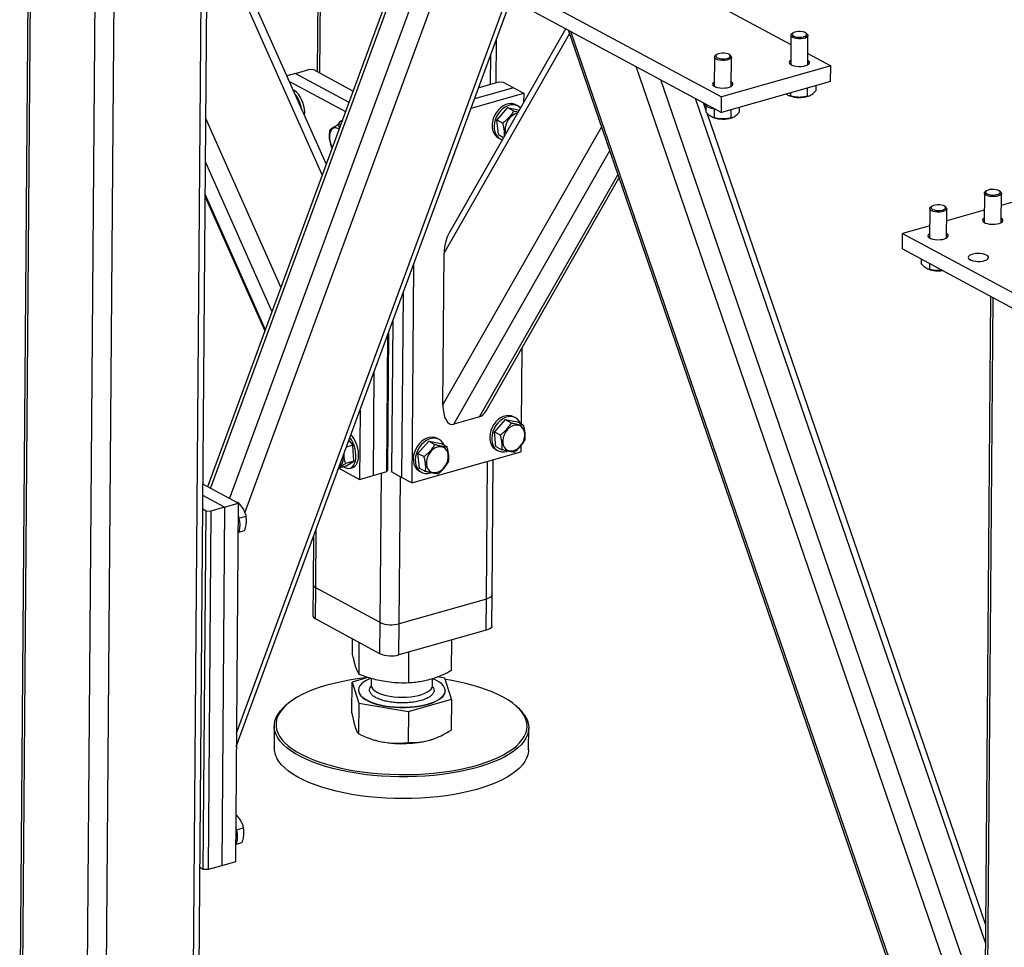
# Model space of a CAD drawing. Header units: millimetres. Extents: x 5 to 589, y 5 to 415.
# Tile 33 of 42: x 492 to 539, y 253 to 297. Entities that reach past the tile are written whole.
import ezdxf

# ---------------------------------------------------------------- set-up
doc = ezdxf.new("R2010")
doc.units = ezdxf.units.MM
doc.layers.add('TRAIT-FORT', color=4, linetype='Continuous', lineweight=25)

msp = doc.modelspace()

# ---------------------------------------------------------------- linework, layer by layer
at = {"layer": 'TRAIT-FORT', "color": 4, "linetype": 'Continuous', "lineweight": 25}
for p, q in [((502.784, 273.742), (516.865, 312.032)), ((502.064, 274.403), (515.79, 311.728)), ((506.327, 311.912), (506.191, 294.546)), ((506.316, 294.479), (506.453, 311.845)), ((514.388, 311.331), (501.016, 274.967)), ((501.161, 274.889), (514.583, 311.386)), ((492.608, 306.239), (492.167, 250.039)), ((492.292, 249.888), (492.734, 306.171)), ((500.346, 249.358), (500.79, 305.85)), ((500.606, 249.558), (501.048, 305.839)), ((496.227, 248.192), (496.673, 304.949)), ((495.332, 248.251), (495.773, 304.382)), ((506.615, 290.195), (501.024, 302.775)), ((506.429, 289.688), (501.017, 301.866)), ((519.826, 300.52), (528.532, 295.833)), ((514.333, 299.247), (525.261, 293.364)), ((514.327, 298.511), (525.255, 292.628)), ((502.383, 263.335), (515.038, 297.748)), ((502.378, 262.706), (515.205, 297.586)), ((512.18, 285.993), (518.084, 296.34)), ((517.915, 296.58), (512.4, 286.913)), ((518.021, 296.522), (536.318, 243.197)), ((536.321, 243.516), (518.158, 296.449)), ((528.535, 296.263), (528.524, 294.885)), ((528.625, 296.371), (528.574, 296.329)), ((529.297, 296.324), (529.247, 296.366)), ((529.324, 294.879), (529.335, 296.256)), ((514.63, 294.022), (514.646, 296.066)), ((514.371, 293.949), (514.382, 295.348)), ((525.02, 295.35), (524.97, 295.309)), ((525.693, 295.303), (525.643, 295.346)), ((529.328, 295.404), (530.41, 294.821)), ((524.931, 295.242), (524.92, 293.865)), ((530.41, 294.821), (525.261, 293.364)), ((525.72, 293.859), (525.731, 295.236)), ((530.404, 294.086), (530.41, 294.821)), ((505.164, 294.465), (504.768, 294.352)), ((505.164, 294.465), (505.807, 294.647)), ((505.164, 294.465), (507.686, 293.107)), ((506.031, 294.632), (505.807, 294.647)), ((507.881, 293.636), (506.031, 294.632)), ((536.377, 250.678), (521.242, 294.789)), ((504.886, 294.085), (507.524, 292.665)), ((514.757, 294.058), (513.809, 293.79)), ((514.981, 294.044), (514.757, 294.058)), ((515.456, 293.788), (514.981, 294.044)), ((536.618, 252.707), (522.392, 294.17)), ((530.404, 294.086), (525.255, 292.628)), ((529.701, 293.887), (529.7, 293.654)), ((513.457, 292.831), (515.931, 293.532)), ((515.456, 293.788), (513.617, 293.267)), ((515.456, 293.788), (515.931, 293.532)), ((515.931, 293.532), (515.928, 293.096)), ((528.431, 293.422), (528.477, 293.405)), ((528.515, 293.551), (528.514, 293.4)), ((529.302, 293.774), (529.299, 293.391)), ((515.662, 292.933), (515.567, 292.984)), ((537.704, 253.453), (524.037, 293.284)), ((524.526, 292.746), (524.41, 293.083)), ((525.255, 292.628), (525.261, 293.364)), ((529.348, 293.398), (529.392, 293.413)), ((515.173, 292.853), (514.666, 292.275)), ((515.173, 292.853), (515.458, 292.7)), ((515.173, 292.853), (515.726, 292.742)), ((524.527, 292.933), (524.525, 292.651)), ((537.711, 254.32), (524.581, 292.587)), ((524.913, 292.778), (524.91, 292.379)), ((525.698, 292.753), (525.695, 292.371)), ((526.097, 292.866), (526.095, 292.633)), ((504.48, 284.387), (500.942, 292.346)), ((507.308, 292.079), (507.176, 292.041)), ((507.176, 292.041), (507.245, 291.907)), ((514.666, 292.275), (514.95, 292.121)), ((514.738, 291.58), (514.666, 292.275)), ((524.826, 292.401), (524.873, 292.384)), ((525.743, 292.377), (525.788, 292.393)), ((512.123, 278.83), (519.598, 291.929)), ((514.738, 291.58), (514.986, 291.447)), ((514.733, 291.435), (514.828, 291.384)), ((506.899, 290.966), (506.852, 291.058)), ((512.63, 277.914), (519.984, 290.803)), ((504.06, 283.245), (500.926, 290.296)), ((513.853, 278.261), (520.369, 289.681)), ((514.156, 278.547), (520.421, 289.528)), ((503.749, 282.4), (500.914, 288.778)), ((537.656, 288.814), (537.645, 287.437)), ((537.746, 288.922), (537.695, 288.881)), ((538.419, 288.875), (538.368, 288.917)), ((538.445, 287.431), (538.456, 288.808)), ((500.913, 288.64), (503.721, 282.323)), ((540.224, 288.74), (538.452, 288.238)), ((535.082, 288.085), (535.071, 286.708)), ((535.172, 288.193), (535.121, 288.152)), ((535.844, 288.146), (535.794, 288.189)), ((535.871, 286.702), (535.882, 288.079)), ((537.65, 288.011), (535.877, 287.509)), ((533.788, 286.184), (533.794, 286.919)), ((535.076, 287.282), (533.794, 286.919)), ((533.794, 286.919), (540.921, 283.082)), ((512.123, 278.83), (512.18, 285.993)), ((533.788, 286.184), (540.915, 282.347)), ((534.678, 285.704), (534.676, 285.493)), ((510.73, 285.418), (510.65, 275.151)), ((534.978, 285.244), (535.024, 285.227)), ((535.065, 285.496), (535.062, 285.222)), ((510.243, 284.092), (510.174, 275.407)), ((537.943, 283.946), (537.502, 227.746)), ((537.627, 227.595), (538.069, 283.879)), ((509.755, 282.766), (509.699, 275.663)), ((509.476, 275.678), (509.526, 282.144)), ((509.56, 282.236), (509.509, 275.765)), ((515.837, 281.493), (515.809, 277.929)), ((508.87, 280.36), (508.832, 275.495)), ((508.214, 278.575), (508.188, 275.313)), ((513.853, 278.261), (512.63, 277.914)), ((515.057, 278.138), (514.55, 277.559)), ((515.057, 278.138), (515.342, 277.984)), ((515.057, 278.138), (515.637, 278.021)), ((515.547, 278.218), (515.452, 278.269)), ((515.637, 278.021), (515.922, 277.868)), ((511.943, 277.197), (511.848, 277.249)), ((514.55, 277.559), (514.835, 277.406)), ((514.622, 276.865), (514.55, 277.559)), ((507.874, 276.923), (507.575, 276.838)), ((507.688, 277.145), (507.874, 276.923)), ((507.925, 276.175), (507.874, 276.923)), ((511.453, 277.117), (510.946, 276.539)), ((511.453, 277.117), (511.738, 276.964)), ((511.453, 277.117), (512.033, 277.001)), ((512.033, 277.001), (512.318, 276.847)), ((514.618, 276.719), (514.713, 276.668)), ((514.622, 276.865), (514.907, 276.711)), ((515.801, 276.893), (515.798, 276.609)), ((510.65, 275.151), (515.798, 276.609)), ((510.946, 276.539), (511.231, 276.386)), ((511.018, 275.844), (510.946, 276.539)), ((507.208, 275.841), (508.188, 275.313)), ((507.55, 275.94), (507.209, 275.843)), ((507.925, 276.175), (507.54, 276.066)), ((507.55, 275.94), (507.925, 276.175)), ((507.738, 275.841), (507.867, 275.877)), ((511.018, 275.844), (511.303, 275.691)), ((514.18, 269.668), (514.231, 276.166)), ((514.44, 269.868), (514.49, 276.239)), ((508.188, 275.313), (508.832, 275.495)), ((508.832, 275.495), (509.476, 275.678)), ((509.166, 268.561), (509.222, 275.606)), ((509.509, 275.765), (509.476, 275.678)), ((510.174, 275.407), (509.699, 275.663)), ((510.061, 268.502), (510.116, 275.439)), ((510.65, 275.151), (510.174, 275.407)), ((511.013, 275.699), (511.108, 275.648)), ((502.468, 274.185), (500.807, 275.08)), ((501.824, 274.003), (500.803, 274.553)), ((500.798, 273.921), (500.957, 273.836)), ((501.824, 274.003), (501.181, 273.821)), ((501.824, 274.003), (501.691, 257.08)), ((501.824, 274.003), (502.468, 274.185)), ((502.468, 274.185), (502.335, 257.263)), ((502.467, 274.22), (502.407, 274.218)), ((502.425, 274.208), (502.467, 274.22)), ((500.824, 256.913), (500.957, 273.836)), ((500.957, 273.836), (501.181, 273.821)), ((501.181, 273.821), (501.048, 256.898)), ((502.5, 273.489), (502.835, 273.584)), ((502.485, 272.817), (502.772, 272.899)), ((506.018, 272.605), (506, 270.349)), ((506.126, 270.198), (506.147, 272.956)), ((506, 270.349), (505.989, 268.877)), ((506.114, 268.727), (506.126, 270.198)), ((509.166, 268.561), (506.126, 270.198)), ((514.429, 268.396), (514.44, 269.868)), ((514.18, 269.668), (510.061, 268.502)), ((514.169, 268.197), (514.18, 269.668)), ((509.155, 267.089), (506.114, 268.727)), ((509.155, 267.089), (509.166, 268.561)), ((510.05, 267.031), (510.061, 268.502)), ((514.169, 268.197), (510.05, 267.031)), ((507.853, 267.1), (507.858, 267.787)), ((508.168, 266.109), (508.18, 267.614)), ((512.534, 266.294), (512.546, 267.737)), ((510.509, 265.706), (510.52, 267.164)), ((507.831, 264.291), (507.842, 265.751)), ((508.584, 265.966), (507.842, 265.751)), ((507.842, 265.751), (508.158, 264.76)), ((508.747, 265.919), (508.745, 265.607)), ((511.625, 265.584), (511.627, 265.91)), ((512.208, 265.936), (511.871, 265.995)), ((512.524, 264.945), (512.208, 265.936)), ((508.139, 265.379), (508.139, 265.364)), ((512.227, 265.332), (512.227, 265.347)), ((504.824, 264.741), (504.751, 264.681)), ((508.158, 264.76), (508.146, 263.3)), ((508.158, 264.76), (510.498, 264.356)), ((510.498, 264.356), (512.524, 264.945)), ((512.524, 264.945), (512.512, 263.485)), ((515.603, 264.596), (515.532, 264.657)), ((510.498, 264.356), (510.487, 262.896)), ((504.17, 263.681), (504.162, 262.651)), ((516.161, 262.556), (516.169, 263.587)), ((508.592, 263.114), (508.683, 263.081)), ((511.498, 263.01), (511.647, 263.057)), ((511.647, 263.057), (511.656, 263.06)), ((502.384, 258.774), (502.72, 258.869)), ((502.369, 258.102), (502.657, 258.183)), ((502.335, 257.263), (501.691, 257.08)), ((500.824, 256.913), (500.665, 256.999)), ((501.048, 256.898), (500.824, 256.913)), ((501.691, 257.08), (501.048, 256.898))]:
    msp.add_line(p, q, dxfattribs=at)
at = {"layer": 'TRAIT-FORT', "color": 4, "linetype": 'Continuous', "lineweight": 25, "flags": 128}
for points in [[(529.297, 296.324), (529.324, 296.294), (529.335, 296.251), (529.316, 296.209), (529.269, 296.171), (529.198, 296.139), (529.107, 296.116), (529.003, 296.104), (528.894, 296.103), (528.788, 296.114), (528.693, 296.136), (528.616, 296.167), (528.563, 296.204), (528.537, 296.246), (528.541, 296.289), (528.574, 296.329)], [(529.235, 296.375), (529.172, 296.407), (529.088, 296.431), (528.99, 296.444), (528.888, 296.445), (528.79, 296.434), (528.704, 296.412), (528.639, 296.382), (528.601, 296.345), (528.592, 296.305), (528.614, 296.265), (528.664, 296.23), (528.738, 296.202), (528.83, 296.183), (528.931, 296.176), (529.033, 296.181), (529.126, 296.197), (529.202, 296.224), (529.254, 296.258), (529.278, 296.297), (529.272, 296.337), (529.235, 296.375)], [(525.693, 295.303), (525.719, 295.273), (525.73, 295.231), (525.712, 295.189), (525.665, 295.151), (525.594, 295.119), (525.502, 295.096), (525.399, 295.084), (525.29, 295.083), (525.184, 295.094), (525.089, 295.115), (525.012, 295.146), (524.959, 295.184), (524.933, 295.226), (524.937, 295.268), (524.97, 295.309)], [(525.631, 295.355), (525.568, 295.387), (525.484, 295.41), (525.386, 295.423), (525.284, 295.424), (525.185, 295.414), (525.1, 295.392), (525.035, 295.361), (524.997, 295.324), (524.988, 295.284), (525.01, 295.245), (525.06, 295.209), (525.134, 295.181), (525.226, 295.163), (525.327, 295.155), (525.429, 295.16), (525.522, 295.177), (525.598, 295.203), (525.65, 295.238), (525.674, 295.276), (525.667, 295.317), (525.631, 295.355)], [(528.526, 295.094), (528.503, 295.079), (528.459, 295.035), (528.445, 294.988), (528.461, 294.941), (528.506, 294.897), (528.578, 294.859), (528.671, 294.828), (528.78, 294.808), (528.898, 294.799), (529.018, 294.801), (529.133, 294.815), (529.234, 294.84), (529.315, 294.874), (529.373, 294.915), (529.402, 294.961), (529.401, 295.008), (529.37, 295.054), (529.326, 295.087)], [(524.922, 294.073), (524.898, 294.058), (524.855, 294.015), (524.841, 293.968), (524.857, 293.921), (524.902, 293.877), (524.973, 293.838), (525.067, 293.808), (525.176, 293.787), (525.294, 293.778), (525.414, 293.781), (525.528, 293.795), (525.629, 293.82), (525.711, 293.854), (525.768, 293.895), (525.797, 293.941), (525.796, 293.988), (525.766, 294.034), (525.722, 294.067)], [(505.599, 292.482), (505.6, 292.493), (505.604, 292.636), (505.591, 292.787), (505.563, 292.94), (505.518, 293.092), (505.46, 293.236), (505.39, 293.369), (505.309, 293.485), (505.221, 293.582), (505.129, 293.656), (505.06, 293.695)], [(515.567, 292.984), (515.565, 292.986), (515.456, 293.028), (515.337, 293.043), (515.212, 293.032), (515.086, 292.995), (514.961, 292.932), (514.842, 292.846), (514.733, 292.74), (514.638, 292.616), (514.559, 292.48), (514.499, 292.335)], [(515.783, 292.842), (515.756, 292.867), (515.66, 292.934), (515.551, 292.976), (515.432, 292.992), (515.307, 292.981), (515.181, 292.944), (515.056, 292.881), (514.937, 292.795), (514.828, 292.689), (514.733, 292.565), (514.654, 292.429), (514.594, 292.283)], [(525.007, 292.761), (524.929, 292.775), (524.794, 292.808), (524.676, 292.849), (524.578, 292.899), (524.504, 292.954), (524.455, 293.013), (524.435, 293.069)], [(514.499, 292.335), (514.46, 292.185), (514.443, 292.037), (514.449, 291.894), (514.477, 291.761), (514.527, 291.643), (514.598, 291.543), (514.685, 291.464), (514.733, 291.435)], [(514.594, 292.283), (514.555, 292.134), (514.538, 291.986), (514.544, 291.843), (514.572, 291.71), (514.622, 291.592), (514.693, 291.492), (514.78, 291.413), (514.883, 291.358), (514.928, 291.344)], [(507.219, 291.836), (507.161, 291.873), (507.081, 291.901), (507.005, 291.901), (506.936, 291.874), (506.876, 291.82), (506.83, 291.743), (506.797, 291.646), (506.781, 291.532), (506.782, 291.407)], [(515.062, 291.76), (515.085, 291.646), (515.091, 291.63)], [(538.419, 288.875), (538.445, 288.846), (538.456, 288.803), (538.438, 288.761), (538.391, 288.723), (538.32, 288.691), (538.229, 288.668), (538.125, 288.656), (538.016, 288.655), (537.91, 288.666), (537.815, 288.687), (537.738, 288.718), (537.684, 288.755), (537.658, 288.797), (537.662, 288.84), (537.695, 288.88), (537.695, 288.881)], [(538.356, 288.927), (538.293, 288.959), (538.209, 288.982), (538.111, 288.995), (538.009, 288.996), (537.91, 288.985), (537.825, 288.964), (537.76, 288.933), (537.722, 288.896), (537.713, 288.856), (537.735, 288.816), (537.786, 288.781), (537.86, 288.753), (537.952, 288.734), (538.053, 288.727), (538.155, 288.732), (538.248, 288.749), (538.324, 288.775), (538.376, 288.81), (538.399, 288.849), (538.393, 288.889), (538.356, 288.927)], [(535.844, 288.146), (535.87, 288.117), (535.882, 288.074), (535.863, 288.032), (535.817, 287.994), (535.745, 287.962), (535.654, 287.939), (535.551, 287.927), (535.442, 287.926), (535.336, 287.937), (535.241, 287.958), (535.164, 287.989), (535.11, 288.026), (535.084, 288.068), (535.088, 288.111), (535.12, 288.151), (535.121, 288.152)], [(535.782, 288.198), (535.719, 288.23), (535.635, 288.253), (535.537, 288.266), (535.434, 288.267), (535.336, 288.257), (535.251, 288.235), (535.186, 288.204), (535.148, 288.167), (535.139, 288.127), (535.161, 288.087), (535.211, 288.052), (535.286, 288.024), (535.378, 288.005), (535.479, 287.998), (535.58, 288.003), (535.673, 288.02), (535.749, 288.046), (535.801, 288.081), (535.825, 288.12), (535.818, 288.16), (535.782, 288.198)], [(537.647, 287.645), (537.624, 287.63), (537.58, 287.586), (537.566, 287.54), (537.582, 287.493), (537.627, 287.449), (537.699, 287.41), (537.792, 287.38), (537.901, 287.359), (538.02, 287.35), (538.14, 287.352), (538.254, 287.367), (538.355, 287.392), (538.437, 287.426), (538.494, 287.467), (538.523, 287.513), (538.522, 287.56), (538.491, 287.606), (538.447, 287.639)], [(535.073, 286.916), (535.05, 286.901), (535.006, 286.858), (534.992, 286.811), (535.008, 286.764), (535.053, 286.72), (535.124, 286.681), (535.218, 286.651), (535.327, 286.63), (535.445, 286.621), (535.565, 286.624), (535.68, 286.638), (535.781, 286.663), (535.862, 286.697), (535.919, 286.738), (535.949, 286.784), (535.948, 286.831), (535.917, 286.877), (535.873, 286.91)], [(537.759, 285.895), (537.676, 285.93), (537.573, 285.956), (537.459, 285.971), (537.339, 285.974), (537.221, 285.966), (537.112, 285.946), (537.02, 285.916), (536.95, 285.878), (536.907, 285.834), (536.892, 285.788), (536.908, 285.741), (536.954, 285.697), (537.025, 285.658), (537.118, 285.628), (537.228, 285.607), (537.346, 285.598), (537.466, 285.6), (537.58, 285.615), (537.681, 285.64), (537.763, 285.674), (537.82, 285.715), (537.849, 285.76), (537.848, 285.808), (537.817, 285.854), (537.759, 285.895)], [(515.452, 278.269), (515.45, 278.27), (515.341, 278.312), (515.222, 278.328), (515.097, 278.317), (514.97, 278.279), (514.845, 278.217), (514.726, 278.131), (514.618, 278.024), (514.522, 277.901), (514.443, 277.764), (514.383, 277.619)], [(515.785, 277.942), (515.78, 277.953), (515.72, 278.062), (515.641, 278.152), (515.545, 278.219), (515.436, 278.261), (515.317, 278.277), (515.192, 278.266), (515.065, 278.228), (514.94, 278.165), (514.821, 278.079), (514.713, 277.973), (514.617, 277.85), (514.538, 277.713), (514.478, 277.568)], [(514.946, 277.045), (514.97, 276.931), (515.015, 276.831), (515.08, 276.751), (515.161, 276.693), (515.256, 276.659), (515.359, 276.653), (515.468, 276.673), (515.576, 276.719), (515.679, 276.788), (515.772, 276.879), (515.852, 276.986), (515.915, 277.106), (515.958, 277.232), (515.98, 277.36), (515.979, 277.483), (515.955, 277.597), (515.91, 277.697), (515.845, 277.777), (515.764, 277.835), (515.669, 277.869), (515.565, 277.875), (515.457, 277.855), (515.349, 277.809), (515.246, 277.74), (515.153, 277.649), (515.073, 277.542), (515.01, 277.422), (514.966, 277.296), (514.945, 277.168), (514.946, 277.045)], [(507.441, 275.909), (507.497, 275.875), (507.591, 275.839), (507.681, 275.831), (507.766, 275.85), (507.842, 275.896), (507.906, 275.968), (507.958, 276.062), (507.995, 276.177), (508.016, 276.308), (508.02, 276.452), (508.008, 276.602), (507.979, 276.756), (507.935, 276.907), (507.876, 277.052), (507.806, 277.184), (507.739, 277.284)], [(507.867, 275.877), (507.894, 275.887), (507.97, 275.933), (508.035, 276.004), (508.087, 276.099), (508.124, 276.214), (508.145, 276.345), (508.149, 276.488), (508.137, 276.639), (508.108, 276.792), (508.063, 276.944), (508.005, 277.088), (507.935, 277.221), (507.854, 277.337), (507.787, 277.414)], [(511.848, 277.249), (511.846, 277.25), (511.737, 277.292), (511.618, 277.307), (511.493, 277.296), (511.366, 277.259), (511.241, 277.196), (511.122, 277.11), (511.013, 277.004), (510.918, 276.88), (510.839, 276.744), (510.779, 276.599)], [(512.181, 276.921), (512.176, 276.932), (512.116, 277.042), (512.036, 277.132), (511.941, 277.198), (511.832, 277.241), (511.713, 277.256), (511.588, 277.245), (511.461, 277.208), (511.336, 277.145), (511.217, 277.059), (511.108, 276.953), (511.013, 276.829), (510.934, 276.693), (510.874, 276.547)], [(514.383, 277.619), (514.344, 277.47), (514.327, 277.321), (514.333, 277.179), (514.362, 277.046), (514.412, 276.927), (514.482, 276.827), (514.57, 276.749), (514.618, 276.719)], [(514.478, 277.568), (514.439, 277.419), (514.422, 277.27), (514.428, 277.127), (514.457, 276.995), (514.507, 276.876), (514.577, 276.776), (514.665, 276.698), (514.768, 276.643), (514.882, 276.614), (515.005, 276.611), (515.131, 276.636), (515.146, 276.641)], [(511.342, 276.024), (511.365, 275.91), (511.411, 275.811), (511.475, 275.73), (511.557, 275.672), (511.652, 275.639), (511.755, 275.632), (511.863, 275.652), (511.971, 275.698), (512.074, 275.768), (512.168, 275.858), (512.248, 275.966), (512.311, 276.085), (512.354, 276.211), (512.376, 276.339), (512.374, 276.463), (512.351, 276.577), (512.306, 276.676), (512.241, 276.757), (512.159, 276.815), (512.065, 276.848), (511.961, 276.855), (511.853, 276.835), (511.745, 276.789), (511.642, 276.719), (511.548, 276.629), (511.468, 276.521), (511.405, 276.402), (511.362, 276.275), (511.341, 276.148), (511.342, 276.024)], [(507.247, 275.947), (507.275, 275.961), (507.335, 276.015), (507.381, 276.092), (507.413, 276.189), (507.429, 276.303), (507.429, 276.428), (507.428, 276.439)], [(510.779, 276.599), (510.74, 276.449), (510.723, 276.301), (510.729, 276.158), (510.758, 276.025), (510.808, 275.907), (510.878, 275.807), (510.966, 275.728), (511.013, 275.699)], [(510.874, 276.547), (510.835, 276.398), (510.818, 276.25), (510.824, 276.107), (510.853, 275.974), (510.903, 275.856), (510.973, 275.756), (511.061, 275.677), (511.164, 275.622), (511.278, 275.593), (511.4, 275.591), (511.527, 275.615), (511.542, 275.62)], [(502.464, 273.618), (502.503, 273.475), (502.53, 273.322), (502.54, 273.171), (502.534, 273.029), (502.511, 272.9), (502.472, 272.788), (502.457, 272.756)], [(514.44, 269.868), (514.433, 269.831), (514.402, 269.784), (514.349, 269.74), (514.274, 269.701), (514.18, 269.668)], [(514.44, 269.868), (514.433, 269.831), (514.402, 269.784), (514.349, 269.74), (514.274, 269.701), (514.18, 269.668)], [(514.429, 268.396), (514.422, 268.36), (514.391, 268.312), (514.337, 268.268), (514.262, 268.229), (514.169, 268.197)], [(508.53, 265.951), (508.468, 265.944), (508.081, 265.895), (507.704, 265.836), (507.339, 265.767), (506.987, 265.688), (506.65, 265.599), (506.33, 265.501), (506.028, 265.395), (505.746, 265.281), (505.486, 265.159), (505.247, 265.03), (505.032, 264.895), (504.841, 264.755), (504.676, 264.609), (504.537, 264.459), (504.425, 264.306), (504.34, 264.149), (504.283, 263.991), (504.254, 263.831), (504.253, 263.671), (504.281, 263.51), (504.336, 263.351), (504.42, 263.194), (504.53, 263.038), (504.668, 262.886), (504.832, 262.738), (505.021, 262.595), (505.235, 262.457), (505.472, 262.325), (505.732, 262.199), (506.013, 262.081), (506.313, 261.97), (506.632, 261.868), (506.968, 261.774), (507.319, 261.69), (507.684, 261.615), (508.061, 261.55), (508.447, 261.496), (508.842, 261.452), (509.243, 261.418), (509.649, 261.396), (510.057, 261.385), (510.466, 261.384), (510.873, 261.395), (511.277, 261.417), (511.675, 261.45), (512.067, 261.493), (512.449, 261.547), (512.82, 261.612), (513.179, 261.686), (513.524, 261.77), (513.852, 261.863), (514.163, 261.965), (514.455, 262.076), (514.727, 262.194), (514.977, 262.319), (515.204, 262.451), (515.407, 262.589), (515.585, 262.732), (515.737, 262.88), (515.863, 263.032), (515.961, 263.187), (516.032, 263.344), (516.075, 263.503), (516.09, 263.664), (516.077, 263.824), (516.035, 263.984), (515.966, 264.142), (515.966, 264.142)], [(508.713, 265.93), (508.653, 265.905), (508.504, 265.831), (508.377, 265.751), (508.277, 265.665), (508.203, 265.575), (508.157, 265.482), (508.139, 265.387), (508.15, 265.292), (508.19, 265.198), (508.257, 265.107), (508.352, 265.018), (508.472, 264.935), (508.616, 264.858), (508.782, 264.787), (508.968, 264.725), (509.171, 264.672), (509.389, 264.629)], [(508.745, 265.607), (508.747, 265.574), (508.772, 265.496), (508.825, 265.419), (508.903, 265.346), (509.007, 265.278), (509.134, 265.216), (509.281, 265.162), (509.446, 265.115), (509.625, 265.079)], [(509.389, 264.629), (509.617, 264.595), (509.853, 264.573), (510.094, 264.562), (510.336, 264.561), (510.576, 264.573), (510.811, 264.595), (511.037, 264.628), (511.25, 264.671), (511.449, 264.724), (511.63, 264.786), (511.791, 264.856), (511.929, 264.933), (512.042, 265.017), (512.13, 265.105), (512.19, 265.196), (512.222, 265.291), (512.225, 265.386), (512.2, 265.48), (512.146, 265.573), (512.065, 265.663), (511.958, 265.749), (511.825, 265.83), (511.67, 265.904), (511.643, 265.915)], [(509.625, 265.079), (509.815, 265.052), (510.013, 265.036), (510.213, 265.03), (510.413, 265.036), (510.609, 265.053), (510.796, 265.08), (510.972, 265.117), (511.132, 265.164), (511.274, 265.218), (511.394, 265.281), (511.491, 265.349), (511.563, 265.422), (511.608, 265.499), (511.625, 265.577), (511.625, 265.584)], [(515.966, 264.142), (515.869, 264.299), (515.744, 264.453), (515.594, 264.603), (515.417, 264.748), (515.215, 264.889), (514.99, 265.025), (514.741, 265.153), (514.471, 265.276), (514.18, 265.39), (513.87, 265.497), (513.542, 265.595), (513.198, 265.684), (512.84, 265.763), (512.469, 265.833), (512.229, 265.872)], [(508.139, 265.364), (508.15, 265.278), (508.189, 265.184), (508.257, 265.092), (508.351, 265.004), (508.472, 264.92), (508.616, 264.843), (508.782, 264.773), (508.968, 264.711), (509.171, 264.657), (509.388, 264.614)], [(509.388, 264.614), (509.617, 264.581), (509.853, 264.558), (510.094, 264.547), (510.336, 264.547), (510.576, 264.558), (510.811, 264.58), (511.037, 264.613), (511.25, 264.656), (511.449, 264.709), (511.63, 264.771), (511.791, 264.842), (511.929, 264.919), (512.042, 265.002), (512.13, 265.09), (512.19, 265.182), (512.222, 265.276), (512.227, 265.332)], [(516.043, 264.075), (516.114, 263.914), (516.156, 263.752), (516.169, 263.589), (516.154, 263.427), (516.111, 263.266), (516.039, 263.106), (515.939, 262.949), (515.812, 262.795), (515.657, 262.645), (515.477, 262.5), (515.271, 262.36), (515.041, 262.227), (514.788, 262.1), (514.513, 261.98), (514.217, 261.868), (513.902, 261.765), (513.569, 261.67), (513.219, 261.585), (512.856, 261.51), (512.479, 261.445), (512.092, 261.39), (511.695, 261.346), (511.291, 261.313), (510.882, 261.29), (510.469, 261.279), (510.055, 261.28), (509.641, 261.291), (509.23, 261.314), (508.824, 261.347), (508.423, 261.392), (508.032, 261.447), (507.65, 261.513), (507.28, 261.589), (506.924, 261.674), (506.584, 261.769), (506.261, 261.873), (505.956, 261.985), (505.671, 262.105), (505.408, 262.232), (505.168, 262.366), (504.951, 262.506), (504.759, 262.652), (504.593, 262.802), (504.454, 262.956), (504.341, 263.113), (504.257, 263.273), (504.201, 263.434), (504.173, 263.597), (504.174, 263.759), (504.203, 263.921), (504.261, 264.082), (504.347, 264.24), (504.46, 264.396), (504.601, 264.548), (504.751, 264.681)], [(516.161, 262.556), (516.157, 262.478), (516.128, 262.316), (516.07, 262.155), (515.984, 261.997), (515.871, 261.841), (515.73, 261.689), (515.562, 261.542), (515.369, 261.399), (515.151, 261.263), (514.909, 261.132), (514.645, 261.009), (514.359, 260.893), (514.053, 260.785), (513.729, 260.686), (513.388, 260.596), (513.031, 260.516), (512.661, 260.446), (512.279, 260.386), (511.886, 260.336), (511.486, 260.298), (511.079, 260.27), (510.668, 260.253), (510.254, 260.248), (509.84, 260.254), (509.427, 260.271), (509.018, 260.299), (508.614, 260.338), (508.218, 260.388), (507.831, 260.449), (507.455, 260.52), (507.092, 260.6), (506.744, 260.691), (506.412, 260.79), (506.098, 260.898), (505.803, 261.014), (505.529, 261.138), (505.277, 261.268), (505.048, 261.406), (504.844, 261.548), (504.665, 261.696), (504.512, 261.848), (504.386, 262.004), (504.288, 262.163)], [(502.348, 258.903), (502.388, 258.76), (502.414, 258.606), (502.425, 258.456), (502.418, 258.314), (502.396, 258.185), (502.357, 258.072), (502.341, 258.04)]]:
    msp.add_lwpolyline(points, dxfattribs=at)
at = {"layer": 'TRAIT-FORT', "color": 4, "linetype": 'Continuous', "lineweight": 25}
for centre, radius, start, end in [((504.051, 292.587), 1.421, 8.991, 38.932), ((528.923, 294.759), 1.426, 251.7846, 287.3154), ((515.833, 291.836), 0.775, 104.6874, 185.6188), ((507.496, 291.909), 0.362, 109.7461, 159.3909), ((525.319, 293.739), 1.426, 251.7846, 287.3154), ((507.924, 291.491), 1.146, 184.1969, 206.8154), ((535.47, 286.584), 1.429, 251.8147, 278.0785), ((506.183, 270.373), 0.184, 187.4209, 251.9319), ((506.171, 268.901), 0.184, 187.4209, 251.9319), ((509.698, 269.809), 1.357, 246.935, 285.5404), ((509.686, 268.338), 1.357, 246.935, 285.5404), ((514.436, 263.164), 1.848, 29.521, 50.7986), ((509.909, 266.516), 3.647, 250.3704, 260.6336), ((510.195, 267.942), 5.102, 260.066, 284.7957), ((505.17, 262.65), 1.008, 179.9827, 208.9495)]:
    msp.add_arc(centre, radius, start, end, dxfattribs=at)
for centre, start_param, end_param in [((512.694, 286.138), 0.806933, 1.751781), ((512.638, 278.976), 1.751781, 3.322578), ((513.861, 279.322), 3.322578, 3.948526)]:
    msp.add_ellipse(centre, major_axis=(0.101, 1.07), ratio=0.471912, start_param=start_param, end_param=end_param, dxfattribs=at)
for points, knots in [([(528.514, 293.4), (528.465, 293.41), (528.397, 293.425), (528.328, 293.478), (528.309, 293.492)], [0, 0, 0, 0, 0.725405, 1, 1, 1, 1]), ([(529.299, 293.391), (529.334, 293.398), (529.404, 293.411), (529.508, 293.468), (529.608, 293.55), (529.669, 293.619), (529.7, 293.654)], [0, 0, 0, 0, 0.264605, 0.534948, 0.765343, 1, 1, 1, 1]), ([(529.299, 293.391), (529.231, 293.376), (529.093, 293.345), (528.889, 293.335), (528.694, 293.355), (528.574, 293.385), (528.514, 293.4)], [0, 0, 0, 0, 0.264605, 0.534948, 0.765343, 1, 1, 1, 1]), ([(515.458, 292.7), (515.424, 292.644), (515.356, 292.531), (515.232, 292.377), (515.095, 292.239), (514.999, 292.161), (514.95, 292.121)], [0, 0, 0, 0, 0.264605, 0.534948, 0.765343, 1, 1, 1, 1]), ([(515.458, 292.7), (515.52, 292.683), (515.595, 292.663), (515.66, 292.649), (515.671, 292.647)], [0, 0, 0, 0, 0.826371, 1, 1, 1, 1]), ([(524.91, 292.379), (524.861, 292.392), (524.78, 292.412), (524.662, 292.498), (524.583, 292.579), (524.538, 292.635), (524.525, 292.651)], [0, 0, 0, 0, 0.385549, 0.637642, 0.896546, 1, 1, 1, 1]), ([(525.695, 292.371), (525.73, 292.377), (525.8, 292.391), (525.904, 292.447), (526.003, 292.53), (526.065, 292.599), (526.095, 292.633)], [0, 0, 0, 0, 0.264605, 0.534948, 0.765343, 1, 1, 1, 1]), ([(507.176, 292.041), (507.129, 292.017), (507.035, 291.967), (506.927, 291.903), (506.849, 291.849), (506.817, 291.82), (506.8, 291.806)], [0, 0, 0, 0, 0.264605, 0.534948, 0.765343, 1, 1, 1, 1]), ([(515.025, 291.514), (515.028, 291.567), (515.034, 291.672), (515.012, 291.854), (514.981, 292.005), (514.957, 292.096), (514.95, 292.121)], [0, 0, 0, 0, 0.289265, 0.58086, 0.880335, 1, 1, 1, 1]), ([(525.695, 292.371), (525.627, 292.355), (525.489, 292.324), (525.285, 292.315), (525.09, 292.334), (524.97, 292.364), (524.91, 292.379)], [0, 0, 0, 0, 0.264605, 0.534948, 0.765343, 1, 1, 1, 1]), ([(506.852, 291.058), (506.826, 291.148), (506.783, 291.296), (506.77, 291.525), (506.782, 291.685), (506.796, 291.779), (506.8, 291.806)], [0, 0, 0, 0, 0.385549, 0.637642, 0.896546, 1, 1, 1, 1]), ([(535.062, 285.222), (535.013, 285.234), (534.932, 285.254), (534.814, 285.34), (534.735, 285.422), (534.689, 285.477), (534.676, 285.493)], [0, 0, 0, 0, 0.385549, 0.637642, 0.896546, 1, 1, 1, 1]), ([(535.658, 285.177), (535.652, 285.176), (535.577, 285.161), (535.437, 285.159), (535.242, 285.177), (535.123, 285.207), (535.062, 285.222)], [0, 0, 0, 0, 0.027814, 0.385205, 0.689786, 1, 1, 1, 1]), ([(515.342, 277.984), (515.309, 277.928), (515.241, 277.816), (515.116, 277.661), (514.979, 277.524), (514.883, 277.445), (514.835, 277.406)], [0, 0, 0, 0, 0.264605, 0.534948, 0.765343, 1, 1, 1, 1]), ([(515.342, 277.984), (515.403, 277.968), (515.526, 277.937), (515.684, 277.902), (515.817, 277.88), (515.887, 277.872), (515.922, 277.868)], [0, 0, 0, 0, 0.264605, 0.534948, 0.765343, 1, 1, 1, 1]), ([(515.994, 277.173), (515.999, 277.254), (516.008, 277.387), (515.984, 277.6), (515.952, 277.752), (515.929, 277.842), (515.922, 277.868)], [0, 0, 0, 0, 0.385549, 0.637642, 0.896546, 1, 1, 1, 1]), ([(514.907, 276.711), (514.913, 276.792), (514.921, 276.925), (514.897, 277.138), (514.865, 277.29), (514.842, 277.38), (514.835, 277.406)], [0, 0, 0, 0, 0.385549, 0.637642, 0.896546, 1, 1, 1, 1]), ([(515.487, 276.595), (515.541, 276.64), (515.651, 276.73), (515.791, 276.876), (515.906, 277.026), (515.965, 277.124), (515.994, 277.173)], [0, 0, 0, 0, 0.264605, 0.534948, 0.765343, 1, 1, 1, 1]), ([(511.738, 276.964), (511.704, 276.908), (511.636, 276.795), (511.512, 276.641), (511.375, 276.503), (511.279, 276.425), (511.231, 276.386)], [0, 0, 0, 0, 0.264605, 0.534948, 0.765343, 1, 1, 1, 1]), ([(511.738, 276.964), (511.799, 276.948), (511.922, 276.916), (512.08, 276.882), (512.213, 276.859), (512.282, 276.851), (512.318, 276.847)], [0, 0, 0, 0, 0.264605, 0.534948, 0.765343, 1, 1, 1, 1]), ([(512.39, 276.153), (512.395, 276.233), (512.404, 276.367), (512.38, 276.58), (512.348, 276.731), (512.324, 276.822), (512.318, 276.847)], [0, 0, 0, 0, 0.385549, 0.637642, 0.896546, 1, 1, 1, 1]), ([(515.487, 276.595), (515.447, 276.6), (515.366, 276.609), (515.223, 276.635), (515.068, 276.67), (514.961, 276.697), (514.907, 276.711)], [0, 0, 0, 0, 0.264605, 0.534948, 0.765343, 1, 1, 1, 1]), ([(507.54, 276.066), (507.513, 276.155), (507.469, 276.303), (507.464, 276.466), (507.462, 276.53)], [0, 0, 0, 0, 0.606593, 1, 1, 1, 1]), ([(511.303, 275.691), (511.308, 275.772), (511.317, 275.905), (511.293, 276.118), (511.261, 276.27), (511.238, 276.36), (511.231, 276.386)], [0, 0, 0, 0, 0.385549, 0.637642, 0.896546, 1, 1, 1, 1]), ([(507.222, 275.879), (507.223, 275.88), (507.245, 275.898), (507.309, 275.939), (507.415, 276.001), (507.498, 276.044), (507.54, 276.066)], [0, 0, 0, 0, 0.017549, 0.378714, 0.68651, 1, 1, 1, 1]), ([(511.883, 275.575), (511.937, 275.619), (512.047, 275.709), (512.187, 275.856), (512.302, 276.005), (512.36, 276.103), (512.39, 276.153)], [0, 0, 0, 0, 0.264605, 0.534948, 0.765343, 1, 1, 1, 1]), ([(511.883, 275.575), (511.843, 275.579), (511.762, 275.588), (511.619, 275.614), (511.464, 275.649), (511.357, 275.677), (511.303, 275.691)], [0, 0, 0, 0, 0.264605, 0.534948, 0.765343, 1, 1, 1, 1]), ([(502.467, 274.22), (502.513, 274.169), (502.606, 274.065), (502.713, 273.903), (502.789, 273.741), (502.82, 273.637), (502.835, 273.584)], [0, 0, 0, 0, 0.264605, 0.534948, 0.765343, 1, 1, 1, 1]), ([(502.772, 272.899), (502.8, 272.991), (502.846, 273.145), (502.862, 273.353), (502.852, 273.488), (502.839, 273.563), (502.835, 273.584)], [0, 0, 0, 0, 0.385549, 0.637642, 0.896546, 1, 1, 1, 1]), ([(508.168, 266.109), (508.147, 266.146), (508.107, 266.217), (508.048, 266.361), (507.996, 266.518), (507.948, 266.691), (507.901, 266.879), (507.87, 267.024), (507.853, 267.1)], [0, 0, 0, 0, 0.202068, 0.3827, 0.555315, 0.692992, 0.838894, 1, 1, 1, 1]), ([(510.509, 265.706), (510.352, 265.704), (510.056, 265.7), (509.621, 265.735), (509.234, 265.795), (508.876, 265.878), (508.529, 265.978), (508.293, 266.064), (508.168, 266.109)], [0, 0, 0, 0, 0.202068, 0.3827, 0.555315, 0.692992, 0.838894, 1, 1, 1, 1]), ([(512.534, 266.294), (512.399, 266.226), (512.142, 266.097), (511.765, 265.947), (511.431, 265.844), (511.122, 265.775), (510.821, 265.729), (510.616, 265.714), (510.509, 265.706)], [0, 0, 0, 0, 0.202068, 0.3827, 0.555315, 0.692992, 0.838894, 1, 1, 1, 1]), ([(509.592, 264.817), (509.509, 264.833), (509.337, 264.867), (509.109, 264.943), (508.912, 265.036), (508.765, 265.146), (508.692, 265.245), (508.665, 265.326), (508.66, 265.404), (508.682, 265.49), (508.738, 265.552), (508.761, 265.577)], [0, 0, 0, 0, 0.1201378, 0.2474719, 0.3800997, 0.515542, 0.6509844, 0.7173743, 0.7837825, 0.9111165, 1, 1, 1, 1]), ([(511.584, 265.122), (511.543, 265.089), (511.459, 265.022), (511.271, 264.934), (511.036, 264.858), (510.76, 264.802), (510.508, 264.775), (510.303, 264.766), (510.102, 264.765), (509.86, 264.777), (509.68, 264.804), (509.592, 264.817)], [0, 0, 0, 0, 0.116497, 0.239972, 0.36858, 0.499917, 0.631255, 0.695633, 0.760028, 0.883503, 1, 1, 1, 1]), ([(511.613, 265.548), (511.638, 265.519), (511.68, 265.47), (511.701, 265.4), (511.707, 265.321), (511.68, 265.226), (511.615, 265.156), (511.584, 265.122)], [0, 0, 0, 0, 0.210242, 0.348123, 0.486042, 0.750494, 1, 1, 1, 1]), ([(507.831, 264.291), (507.856, 264.161), (507.894, 263.966), (507.947, 263.749), (507.974, 263.66), (507.987, 263.615)], [0, 0, 0, 0, 0.495251, 0.746818, 1, 1, 1, 1]), ([(507.987, 263.615), (508.014, 263.541), (508.067, 263.391), (508.12, 263.33), (508.146, 263.3)], [0, 0, 0, 0, 0.494511, 1, 1, 1, 1]), ([(508.146, 263.3), (508.336, 263.218), (508.622, 263.094), (509.015, 262.977), (509.215, 262.937), (509.315, 262.917)], [0, 0, 0, 0, 0.495251, 0.746818, 1, 1, 1, 1]), ([(511.498, 263.01), (511.668, 263.068), (512.011, 263.186), (512.344, 263.385), (512.512, 263.485)], [0, 0, 0, 0, 0.494511, 1, 1, 1, 1]), ([(509.315, 262.917), (509.413, 262.903), (509.609, 262.874), (509.903, 262.861), (510.196, 262.867), (510.39, 262.887), (510.487, 262.896)], [0, 0, 0, 0, 0.246491, 0.494593, 0.746793, 1, 1, 1, 1]), ([(510.487, 262.896), (510.651, 262.895), (510.898, 262.893), (511.238, 262.942), (511.411, 262.987), (511.498, 263.01)], [0, 0, 0, 0, 0.495251, 0.746818, 1, 1, 1, 1]), ([(502.351, 259.505), (502.397, 259.453), (502.491, 259.35), (502.597, 259.188), (502.673, 259.025), (502.704, 258.921), (502.72, 258.869)], [0, 0, 0, 0, 0.264605, 0.534948, 0.765343, 1, 1, 1, 1]), ([(502.657, 258.183), (502.684, 258.276), (502.73, 258.429), (502.746, 258.638), (502.737, 258.772), (502.724, 258.847), (502.72, 258.869)], [0, 0, 0, 0, 0.385549, 0.637642, 0.896546, 1, 1, 1, 1])]:
    msp.add_open_spline(points, degree=3, knots=knots, dxfattribs=at)

doc.saveas('drawing.dxf')
